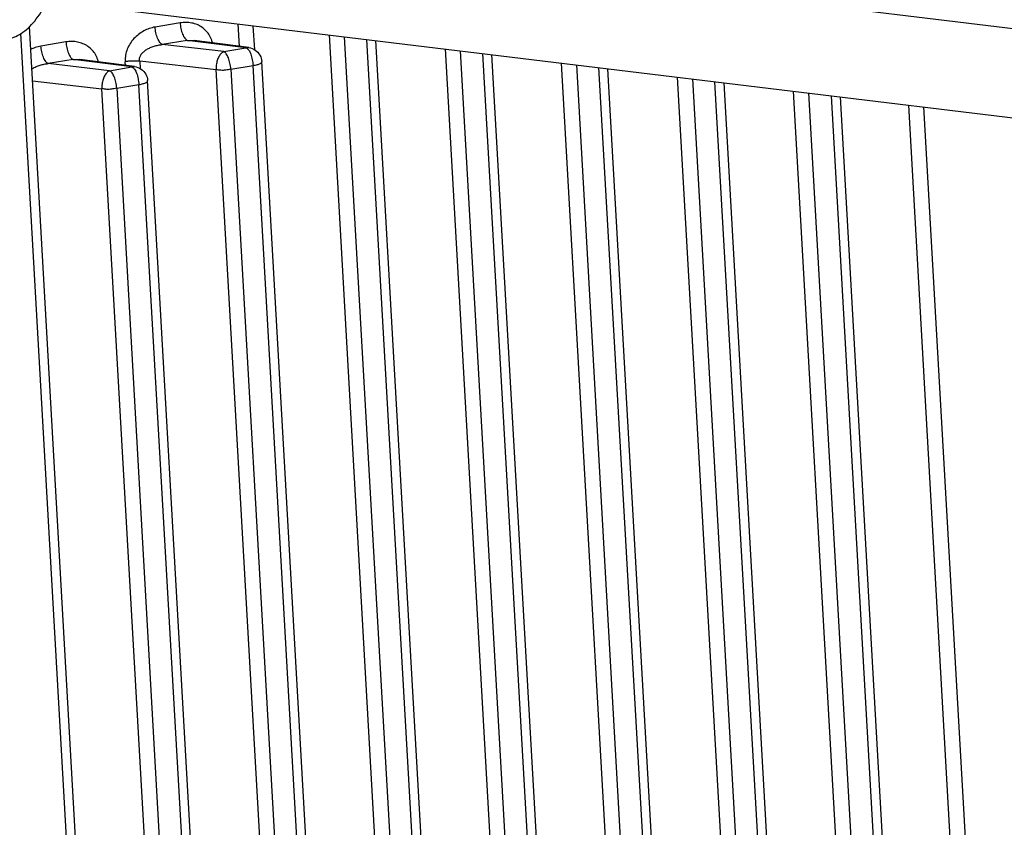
# Model space of a CAD drawing. Header units: inches. Extents: x -4 to 262, y 56 to 231.
# Tile 132 of 162: x 125.07 to 127.69, y 168.5 to 170.65. Entities that reach past the tile are written whole.
import ezdxf

# ---------------------------------------------------------------- set-up
doc = ezdxf.new("R2010")
doc.units = ezdxf.units.IN
doc.header["$LTSCALE"] = 1.2
doc.header["$MEASUREMENT"] = 0
for name, color, linetype in [('02___PRT_ALL_AXES', 7, 'CONTINUOUS'), ('3_ALL_AXES', 7, 'CONTINUOUS'), ('7_ALL_FEATURES', 7, 'CONTINUOUS')]:
    doc.layers.add(name, color=color, linetype=linetype)

msp = doc.modelspace()

# ---------------------------------------------------------------- linework, layer by layer
at = {"layer": '02___PRT_ALL_AXES', "color": 7, "linetype": 'Continuous', "start_tangent": (0.992693, -0.120666), "end_tangent": (-0.056642, 0.998395)}
msp.add_spline([(125.0099, 170.6011), (125.0124, 170.6009), (125.0318, 170.6016), (125.0513, 170.607), (125.0706, 170.6172), (125.0892, 170.6317), (125.1067, 170.6504), (125.1229, 170.6729), (125.1374, 170.6987), (125.1498, 170.7273), (125.16, 170.7581), (125.1677, 170.7905), (125.1727, 170.8238), (125.175, 170.8573), (125.1746, 170.8904)], degree=3, dxfattribs=at)
at = {"layer": '3_ALL_AXES', "color": 7, "linetype": 'Continuous'}
for p, q in [((125.3735, 170.914), (128.1661, 170.5754)), ((125.345, 170.6795), (128.1378, 170.3409))]:
    msp.add_line(p, q, dxfattribs=at)
at = {"layer": '7_ALL_FEATURES', "color": 7, "linetype": 'Continuous'}
for p, q in [((125.4936, 170.6454), (125.4272, 170.6344)), ((125.6513, 170.5828), (125.6479, 170.6428)), ((125.278, 166.947), (125.0698, 170.6168)), ((125.301, 166.9615), (125.0926, 170.6354)), ((125.6874, 170.638), (125.6911, 170.5741)), ((125.1899, 170.5948), (125.1235, 170.5837)), ((125.5125, 170.5987), (125.4461, 170.5876)), ((125.6689, 170.5787), (125.5125, 170.5987)), ((125.5125, 170.5987), (125.5307, 170.5982)), ((125.6762, 170.5796), (125.5307, 170.5982)), ((126.1144, 166.6729), (125.8908, 170.6133)), ((125.9303, 170.6085), (126.1536, 166.6742)), ((126.2127, 166.6841), (125.9905, 170.6012)), ((126.236, 166.6947), (126.0145, 170.5983)), ((125.6098, 170.5688), (125.4461, 170.5876)), ((125.6098, 170.5688), (125.6689, 170.5787)), ((125.6689, 170.5787), (125.6762, 170.5796)), ((126.4181, 166.7235), (126.1995, 170.5759)), ((126.2391, 170.5711), (126.4573, 166.7248)), ((126.5165, 166.7347), (126.2992, 170.5638)), ((125.2088, 170.548), (125.1424, 170.5369)), ((125.306, 170.5181), (125.1424, 170.5369)), ((125.3652, 170.528), (125.2088, 170.548)), ((125.2088, 170.548), (125.227, 170.5476)), ((125.3725, 170.529), (125.2269, 170.5476)), ((125.3479, 170.5321), (125.3474, 170.5417)), ((125.3862, 170.5441), (125.3873, 170.5234)), ((125.3862, 170.5441), (125.5894, 170.5209)), ((125.8848, 167.4793), (125.7111, 170.5422)), ((126.5397, 166.7454), (126.3232, 170.5609)), ((126.7218, 166.7742), (126.5082, 170.5385)), ((125.306, 170.5181), (125.3652, 170.528)), ((125.3652, 170.528), (125.3725, 170.529)), ((125.7632, 167.4579), (125.5894, 170.5209)), ((125.6286, 170.5224), (125.6878, 170.5319)), ((125.6286, 170.5224), (125.8024, 167.4591)), ((125.8616, 167.469), (125.6878, 170.5319)), ((126.5478, 170.5337), (126.761, 166.7755)), ((126.8202, 166.7854), (126.608, 170.5264)), ((126.8434, 166.796), (126.6319, 170.5235)), ((125.1008, 170.4913), (125.2857, 170.4702)), ((125.5811, 167.4287), (125.4073, 170.4916)), ((127.0255, 166.8249), (126.817, 170.501)), ((126.8565, 170.4962), (127.0647, 166.8262)), ((127.1239, 166.8361), (126.9167, 170.4889)), ((127.1471, 166.8467), (126.9407, 170.486)), ((125.4595, 167.4072), (125.2857, 170.4702)), ((125.3249, 170.4717), (125.3841, 170.4812)), ((125.3249, 170.4717), (125.4987, 167.4085)), ((125.5579, 167.4183), (125.3841, 170.4812)), ((127.3293, 166.8755), (127.1257, 170.4636)), ((127.1652, 170.4588), (127.3685, 166.8769)), ((127.2254, 170.4515), (127.4276, 166.8867)), ((127.2494, 170.4486), (127.4509, 166.8974)), ((127.6306, 166.9258), (127.432, 170.4265)), ((127.4716, 170.4217), (127.6698, 166.9271))]:
    msp.add_line(p, q, dxfattribs=at)
for points, start_tangent, end_tangent in [([(125.5797, 170.5923), (125.5783, 170.5978), (125.5756, 170.6051), (125.5721, 170.6118), (125.5632, 170.6238), (125.5519, 170.6335), (125.5388, 170.6407), (125.5244, 170.6451), (125.5092, 170.6466), (125.5014, 170.6463), (125.4936, 170.6454)], (-0.203508, 0.979073), (-0.98728, -0.15899)), ([(125.4936, 170.6454), (125.4943, 170.6381), (125.4957, 170.6304), (125.4976, 170.6228), (125.5, 170.6157), (125.5029, 170.6096), (125.5061, 170.6046), (125.5077, 170.6026), (125.5094, 170.6009), (125.5102, 170.6002), (125.5109, 170.5996), (125.5117, 170.5991), (125.5125, 170.5987)], (0.060392, -0.998175), (0.90063, -0.434586)), ([(125.4272, 170.6344), (125.4116, 170.6303), (125.3968, 170.6239), (125.3831, 170.6149), (125.3709, 170.6036), (125.3607, 170.5904), (125.3532, 170.5756), (125.3487, 170.5597), (125.3478, 170.5514), (125.3479, 170.543), (125.348, 170.5417)], (-0.983455, -0.181151), (0.082233, -0.996613)), ([(125.4461, 170.5876), (125.4446, 170.5885), (125.443, 170.5898), (125.4397, 170.5935), (125.4366, 170.5985), (125.4337, 170.6046), (125.4312, 170.6117), (125.4293, 170.6193), (125.4279, 170.627), (125.4272, 170.6344)], (-0.900629, 0.434589), (-0.056642, 0.998395)), ([(125.2759, 170.5416), (125.2745, 170.5471), (125.2719, 170.5544), (125.2684, 170.5612), (125.2595, 170.5732), (125.2482, 170.5829), (125.2351, 170.59), (125.2207, 170.5944), (125.2055, 170.596), (125.1977, 170.5957), (125.1899, 170.5948)], (-0.203508, 0.979073), (-0.98728, -0.15899)), ([(125.1899, 170.5948), (125.1906, 170.5874), (125.1919, 170.5797), (125.1939, 170.5721), (125.1963, 170.565), (125.1992, 170.5589), (125.2024, 170.5539), (125.204, 170.5519), (125.2056, 170.5502), (125.2064, 170.5495), (125.2072, 170.5489), (125.208, 170.5484), (125.2088, 170.548)], (0.060392, -0.998175), (0.90063, -0.434586)), ([(125.1235, 170.5837), (125.1079, 170.5796), (125.096, 170.5747)], (-0.983396, -0.181472), (-0.896736, -0.442567)), ([(125.1424, 170.5369), (125.1409, 170.5378), (125.1393, 170.5391), (125.136, 170.5428), (125.1328, 170.5478), (125.13, 170.5539), (125.1275, 170.561), (125.1256, 170.5686), (125.1242, 170.5763), (125.1235, 170.5837)], (-0.900629, 0.434589), (-0.056642, 0.998395)), ([(125.3853, 170.5442), (125.3854, 170.5491), (125.3863, 170.5537), (125.388, 170.5579), (125.3903, 170.5618), (125.3933, 170.5654), (125.3967, 170.5687), (125.4049, 170.5746), (125.4144, 170.5795), (125.4247, 170.5834), (125.4355, 170.5861), (125.4461, 170.5876)], (-0.054003, 0.998541), (0.997371, 0.072459)), ([(125.6098, 170.5688), (125.6029, 170.564), (125.5969, 170.5559), (125.5925, 170.5453), (125.5899, 170.5332), (125.5894, 170.5209)], (-0.923588, -0.383387), (0.054748, -0.9985)), ([(125.6286, 170.5224), (125.6263, 170.5384), (125.622, 170.5523), (125.6162, 170.5629), (125.6098, 170.5688)], (-0.060606, 0.998162), (-0.900629, 0.434589)), ([(125.6689, 170.5787), (125.6761, 170.5732)], (0.946232, -0.32349), (0.615046, -0.788491)), ([(125.6761, 170.5732), (125.6815, 170.5621), (125.6854, 170.5474)], (0.615046, -0.788491), (0.203384, -0.979099)), ([(125.6762, 170.5796), (125.6934, 170.5732)], (0.991935, -0.126745), (0.831559, -0.555436)), ([(125.6934, 170.5732), (125.706, 170.5595)], (0.831559, -0.555436), (0.486993, -0.873406)), ([(125.0987, 170.5224), (125.1011, 170.524), (125.1106, 170.5289), (125.121, 170.5328), (125.1318, 170.5355), (125.1424, 170.5369)], (0.830337, 0.557262), (0.99738, 0.072334)), ([(125.347, 170.5428), (125.3479, 170.543), (125.357, 170.544), (125.3669, 170.5445), (125.3767, 170.5446), (125.3812, 170.5445), (125.3853, 170.5442), (125.3862, 170.5441)], (0.987998, 0.154468), (0.994415, -0.105537)), ([(125.6854, 170.5474), (125.6878, 170.5319)], (0.203384, -0.979099), (0.104924, -0.99448)), ([(125.6878, 170.5319), (125.6992, 170.5344), (125.7072, 170.5376), (125.7109, 170.5411), (125.7109, 170.5422)], (0.986368, 0.164555), (-0.161983, 0.986794)), ([(125.706, 170.5595), (125.7111, 170.5422)], (0.486993, -0.873406), (0.056642, -0.998395)), ([(125.306, 170.5181), (125.2992, 170.5133), (125.2932, 170.5052), (125.2887, 170.4946), (125.2861, 170.4825), (125.2857, 170.4702)], (-0.923588, -0.383387), (0.054748, -0.9985)), ([(125.3249, 170.4717), (125.3226, 170.4877), (125.3183, 170.5016), (125.3125, 170.5123), (125.306, 170.5181)], (-0.060606, 0.998162), (-0.900629, 0.434589)), ([(125.3652, 170.528), (125.3724, 170.5225)], (0.946232, -0.32349), (0.615046, -0.788491)), ([(125.3724, 170.5225), (125.3778, 170.5114), (125.3817, 170.4967)], (0.615046, -0.788491), (0.203384, -0.979099)), ([(125.3725, 170.529), (125.3897, 170.5225)], (0.991935, -0.126745), (0.831559, -0.555436)), ([(125.3897, 170.5225), (125.4023, 170.5088)], (0.831559, -0.555436), (0.486993, -0.873406)), ([(125.5894, 170.522), (125.6019, 170.52), (125.6154, 170.5205), (125.6286, 170.5233)], (0.964652, -0.263529), (0.953597, 0.301087)), ([(125.3817, 170.4967), (125.3841, 170.4812)], (0.203384, -0.979099), (0.104924, -0.99448)), ([(125.3841, 170.4812), (125.3954, 170.4838), (125.4034, 170.487), (125.4071, 170.4904), (125.4071, 170.4915)], (0.986368, 0.164555), (-0.161983, 0.986794)), ([(125.4023, 170.5088), (125.4073, 170.4916)], (0.486993, -0.873406), (0.056642, -0.998395)), ([(125.2857, 170.4713), (125.2982, 170.4693), (125.3117, 170.4698), (125.3249, 170.4726)], (0.964652, -0.263529), (0.953597, 0.301087))]:
    msp.add_spline(points, degree=3, dxfattribs=dict(at, start_tangent=start_tangent, end_tangent=end_tangent))

doc.saveas('drawing.dxf')
